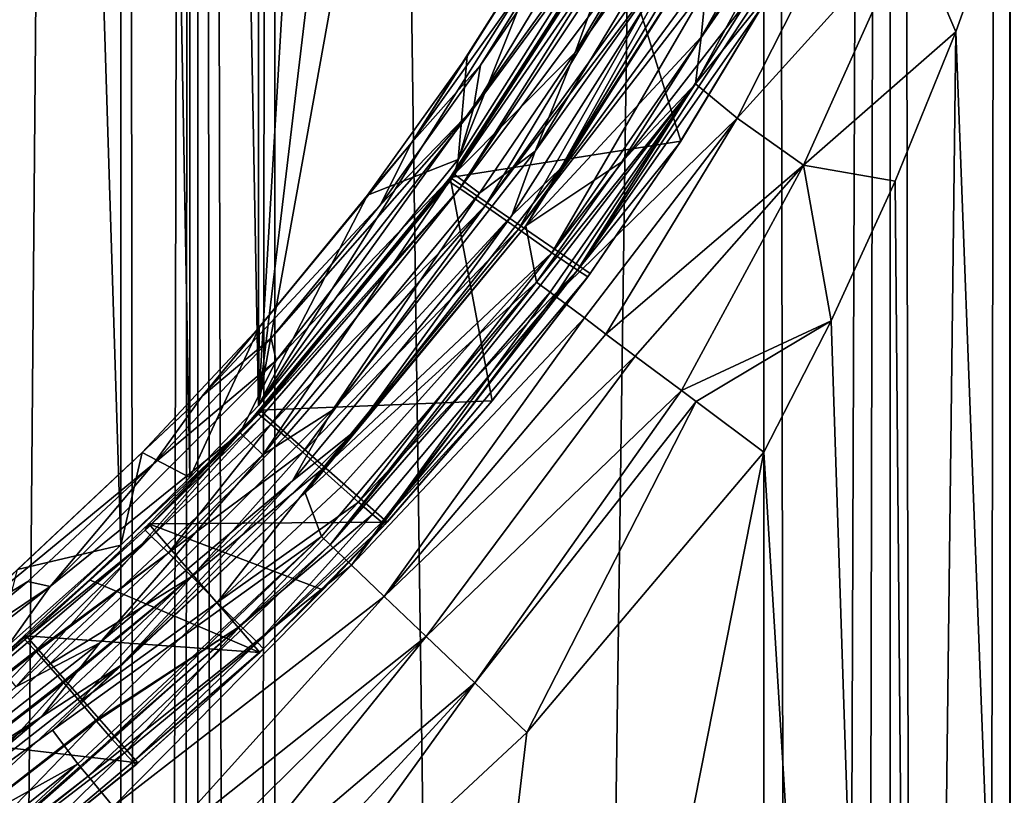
# Model space of a CAD drawing. Extents: x -100 to 100, y -1250 to 5.
# Tile 19 of 60: x 30 to 48, y -189 to -175. Entities that reach past the tile are written whole.
import ezdxf

# ---------------------------------------------------------------- set-up
doc = ezdxf.new("R2010")
doc.units = 0
doc.header["$LTSCALE"] = 65.185185
for name, color, linetype in [('10', 7, 'CONTINUOUS'), ('100', 7, 'CONTINUOUS'), ('101', 7, 'CONTINUOUS'), ('11', 7, 'CONTINUOUS'), ('12', 7, 'CONTINUOUS'), ('13', 7, 'CONTINUOUS'), ('134', 7, 'CONTINUOUS'), ('135', 7, 'CONTINUOUS'), ('148', 7, 'CONTINUOUS'), ('149', 7, 'CONTINUOUS'), ('150', 7, 'CONTINUOUS'), ('19', 7, 'CONTINUOUS'), ('20', 7, 'CONTINUOUS'), ('21', 7, 'CONTINUOUS'), ('22', 7, 'CONTINUOUS'), ('31', 7, 'CONTINUOUS'), ('32', 7, 'CONTINUOUS'), ('33', 7, 'CONTINUOUS'), ('36', 7, 'CONTINUOUS'), ('37', 7, 'CONTINUOUS'), ('41', 7, 'CONTINUOUS'), ('42', 7, 'CONTINUOUS'), ('55', 7, 'CONTINUOUS'), ('58', 7, 'CONTINUOUS'), ('60', 7, 'CONTINUOUS'), ('61', 7, 'CONTINUOUS'), ('62', 7, 'CONTINUOUS'), ('63', 7, 'CONTINUOUS'), ('69', 7, 'CONTINUOUS'), ('76', 7, 'CONTINUOUS'), ('77', 7, 'CONTINUOUS'), ('96', 7, 'CONTINUOUS'), ('97', 7, 'CONTINUOUS'), ('98', 7, 'CONTINUOUS'), ('99', 7, 'CONTINUOUS')]:
    doc.layers.add(name, color=color, linetype=linetype)

msp = doc.modelspace()

# ---------------------------------------------------------------- linework, layer by layer
at = {"layer": '10', "color": 7, "linetype": 'CONTINUOUS'}
for points in [[(32.174, 0, 53.352), (21.473, 0, 52.379), (32.174, -625, 53.352), (32.174, 0, 53.352)], [(32.174, -625, 53.352), (21.473, 0, 52.379), (32.174, -1250, 53.352), (32.174, -625, 53.352)], [(32.174, -1250, 53.352), (21.473, 0, 52.379), (21.473, -1250, 52.379), (32.174, -1250, 53.352)]]:
    msp.add_3dface(points, dxfattribs=at)
at = {"layer": '100', "color": 7, "linetype": 'CONTINUOUS'}
for points in [[(43.463, -174.718, 55), (42.037, -177.072, 56), (42, -177.13, 55), (43.463, -174.718, 55)], [(43.5, -174.653, 56), (42.037, -177.072, 56), (43.481, -174.685, 55.499), (43.5, -174.653, 56)], [(43.481, -174.685, 55.499), (42.037, -177.072, 56), (43.463, -174.718, 55), (43.481, -174.685, 55.499)], [(42, -177.13, 55), (40.441, -179.403, 56), (40.4, -179.459, 55), (42, -177.13, 55)], [(42.037, -177.072, 56), (40.441, -179.403, 56), (42, -177.13, 55), (42.037, -177.072, 56)], [(40.4, -179.459, 55), (38.716, -181.64, 56), (38.676, -181.689, 55), (40.4, -179.459, 55)], [(40.441, -179.403, 56), (38.716, -181.64, 56), (40.4, -179.459, 55), (40.441, -179.403, 56)], [(36.866, -183.777, 56), (36.826, -183.821, 55), (38.676, -181.689, 55), (36.866, -183.777, 56)], [(38.716, -181.64, 56), (36.866, -183.777, 56), (38.676, -181.689, 55), (38.716, -181.64, 56)], [(34.691, -186.007, 54.993), (36.826, -183.821, 55), (35.735, -184.971, 55.999), (34.691, -186.007, 54.993)], [(35.735, -184.971, 55.999), (36.826, -183.821, 55), (36.866, -183.777, 56), (35.735, -184.971, 55.999)], [(34.624, -186.072, 55.992), (34.691, -186.007, 54.993), (35.735, -184.971, 55.999), (34.624, -186.072, 55.992)], [(32.476, -188.017, 55.91), (34.585, -186.11, 54.992), (34.624, -186.072, 55.992), (32.476, -188.017, 55.91)], [(34.585, -186.11, 54.992), (34.691, -186.007, 54.993), (34.624, -186.072, 55.992), (34.585, -186.11, 54.992)], [(32.438, -188.05, 54.906), (34.585, -186.11, 54.992), (32.457, -188.034, 55.407), (32.438, -188.05, 54.906)], [(34.585, -186.11, 54.992), (32.476, -188.017, 55.91), (32.457, -188.034, 55.407), (34.585, -186.11, 54.992)]]:
    msp.add_3dface(points, dxfattribs=at)
at = {"layer": '101', "color": 7, "linetype": 'CONTINUOUS'}
for points in [[(30.158, -189.883, 55.718), (30.122, -189.911, 54.712), (32.438, -188.05, 54.906), (30.158, -189.883, 55.718)], [(32.476, -188.017, 55.91), (30.158, -189.883, 55.718), (32.457, -188.034, 55.407), (32.476, -188.017, 55.91)], [(30.158, -189.883, 55.718), (32.438, -188.05, 54.906), (32.457, -188.034, 55.407), (30.158, -189.883, 55.718)]]:
    msp.add_3dface(points, dxfattribs=at)
at = {"layer": '11', "color": 7, "linetype": 'CONTINUOUS'}
for points in [[(33.53, 0, 53.463), (32.174, 0, 53.352), (33.53, -1250, 53.463), (33.53, 0, 53.463)], [(32.174, 0, 53.352), (32.174, -625, 53.352), (33.53, -1250, 53.463), (32.174, 0, 53.352)], [(34.889, 0, 53.5), (33.53, 0, 53.463), (34.889, -625, 53.5), (34.889, 0, 53.5)], [(34.889, -625, 53.5), (33.53, 0, 53.463), (34.889, -1250, 53.5), (34.889, -625, 53.5)], [(34.889, -1250, 53.5), (33.53, 0, 53.463), (33.53, -1250, 53.463), (34.889, -1250, 53.5)]]:
    msp.add_3dface(points, dxfattribs=at)
at = {"layer": '12', "color": 7, "linetype": 'CONTINUOUS'}
for points in [[(43.5, 0, 53.5), (34.889, 0, 53.5), (34.889, -625, 53.5), (43.5, 0, 53.5)], [(43.5, 0, 53.5), (34.889, -625, 53.5), (43.5, -625, 53.5), (43.5, 0, 53.5)]]:
    msp.add_3dface(points, dxfattribs=at)
at = {"layer": '13', "color": 7, "linetype": 'CONTINUOUS'}
for points in [[(45.725, 0, 53.249), (43.5, 0, 53.5), (45.725, -1250, 53.249), (45.725, 0, 53.249)], [(43.5, 0, 53.5), (43.5, -625, 53.5), (45.725, -1250, 53.249), (43.5, 0, 53.5)], [(47.834, 0, 52.512), (45.725, 0, 53.249), (45.725, -1250, 53.249), (47.834, 0, 52.512)], [(47.839, -1250, 52.509), (47.834, 0, 52.512), (45.725, -1250, 53.249), (47.839, -1250, 52.509)]]:
    msp.add_3dface(points, dxfattribs=at)
at = {"layer": '134', "color": 7, "linetype": 'CONTINUOUS'}
for points in [[(40.842, -173.354, 55), (40.98, -173.421, 54.385), (37.964, -177.788, 55), (40.842, -173.354, 55)], [(40.98, -173.421, 54.385), (38.145, -177.904, 54.275), (37.964, -177.788, 55), (40.98, -173.421, 54.385)], [(40.98, -173.421, 54.385), (41.092, -173.477, 54.181), (38.145, -177.904, 54.275), (40.98, -173.421, 54.385)], [(41.092, -173.477, 54.181), (41.359, -173.614, 53.868), (38.145, -177.904, 54.275), (41.092, -173.477, 54.181)], [(41.359, -173.614, 53.868), (38.596, -178.211, 53.744), (38.145, -177.904, 54.275), (41.359, -173.614, 53.868)], [(41.359, -173.614, 53.868), (41.759, -173.825, 53.623), (38.596, -178.211, 53.744), (41.359, -173.614, 53.868)], [(41.759, -173.825, 53.623), (41.872, -173.886, 53.587), (38.596, -178.211, 53.744), (41.759, -173.825, 53.623)], [(41.872, -173.886, 53.587), (39.182, -178.623, 53.55), (38.596, -178.211, 53.744), (41.872, -173.886, 53.587)], [(41.872, -173.886, 53.587), (42.431, -174.185, 53.586), (39.182, -178.623, 53.55), (41.872, -173.886, 53.587)], [(42.431, -174.185, 53.586), (42.557, -174.253, 53.627), (39.182, -178.623, 53.55), (42.431, -174.185, 53.586)], [(42.557, -174.253, 53.627), (39.769, -179.036, 53.744), (39.182, -178.623, 53.55), (42.557, -174.253, 53.627)], [(42.557, -174.253, 53.627), (42.943, -174.457, 53.866), (39.769, -179.036, 53.744), (42.557, -174.253, 53.627)], [(42.943, -174.457, 53.866), (43.213, -174.595, 54.181), (39.769, -179.036, 53.744), (42.943, -174.457, 53.866)], [(43.213, -174.595, 54.181), (40.22, -179.343, 54.275), (39.769, -179.036, 53.744), (43.213, -174.595, 54.181)], [(43.213, -174.595, 54.181), (43.322, -174.65, 54.38), (40.22, -179.343, 54.275), (43.213, -174.595, 54.181)], [(43.322, -174.65, 54.38), (43.463, -174.718, 55), (40.22, -179.343, 54.275), (43.322, -174.65, 54.38)], [(43.463, -174.718, 55), (42, -177.13, 55), (40.22, -179.343, 54.275), (43.463, -174.718, 55)], [(42, -177.13, 55), (40.4, -179.459, 55), (40.22, -179.343, 54.275), (42, -177.13, 55)], [(34.655, -181.921, 54.584), (34.601, -181.878, 55), (38.145, -177.904, 54.275), (34.655, -181.921, 54.584)], [(38.145, -177.904, 54.275), (34.601, -181.878, 55), (34.624, -181.853, 55), (38.145, -177.904, 54.275)], [(37.964, -177.788, 55), (38.145, -177.904, 54.275), (34.624, -181.853, 55), (37.964, -177.788, 55)], [(34.817, -182.055, 54.176), (34.655, -181.921, 54.584), (38.145, -177.904, 54.275), (34.817, -182.055, 54.176)], [(38.596, -178.211, 53.744), (34.817, -182.055, 54.176), (38.145, -177.904, 54.275), (38.596, -178.211, 53.744)], [(35.069, -182.273, 53.84), (34.817, -182.055, 54.176), (38.596, -178.211, 53.744), (35.069, -182.273, 53.84)], [(35.38, -182.549, 53.623), (35.069, -182.273, 53.84), (38.596, -178.211, 53.744), (35.38, -182.549, 53.623)], [(39.182, -178.623, 53.55), (35.38, -182.549, 53.623), (38.596, -178.211, 53.744), (39.182, -178.623, 53.55)], [(35.717, -182.853, 53.55), (35.38, -182.549, 53.623), (39.182, -178.623, 53.55), (35.717, -182.853, 53.55)], [(39.769, -179.036, 53.744), (35.717, -182.853, 53.55), (39.182, -178.623, 53.55), (39.769, -179.036, 53.744)], [(36.054, -183.156, 53.626), (35.717, -182.853, 53.55), (39.769, -179.036, 53.744), (36.054, -183.156, 53.626)], [(36.361, -183.429, 53.842), (36.054, -183.156, 53.626), (39.769, -179.036, 53.744), (36.361, -183.429, 53.842)], [(40.22, -179.343, 54.275), (36.361, -183.429, 53.842), (39.769, -179.036, 53.744), (40.22, -179.343, 54.275)], [(36.61, -183.644, 54.176), (36.361, -183.429, 53.842), (40.22, -179.343, 54.275), (36.61, -183.644, 54.176)], [(36.771, -183.778, 54.581), (36.61, -183.644, 54.176), (40.22, -179.343, 54.275), (36.771, -183.778, 54.581)], [(40.4, -179.459, 55), (36.771, -183.778, 54.581), (40.22, -179.343, 54.275), (40.4, -179.459, 55)], [(36.771, -183.778, 54.581), (40.4, -179.459, 55), (38.676, -181.689, 55), (36.771, -183.778, 54.581)], [(36.826, -183.821, 55), (36.771, -183.778, 54.581), (38.676, -181.689, 55), (36.826, -183.821, 55)]]:
    msp.add_3dface(points, dxfattribs=at)
at = {"layer": '135', "color": 7, "linetype": 'CONTINUOUS'}
for points in [[(40.842, -173.354, 55), (37.964, -177.788, 55), (37.979, -177.709, 56), (40.842, -173.354, 55)], [(40.854, -173.262, 56), (40.848, -173.308, 55.5), (37.979, -177.709, 56), (40.854, -173.262, 56)], [(40.848, -173.308, 55.5), (40.842, -173.354, 55), (37.979, -177.709, 56), (40.848, -173.308, 55.5)], [(37.979, -177.709, 56), (37.964, -177.788, 55), (34.622, -181.805, 56), (37.979, -177.709, 56)], [(37.964, -177.788, 55), (34.624, -181.853, 55), (34.622, -181.805, 56), (37.964, -177.788, 55)], [(34.624, -181.853, 55), (34.601, -181.878, 55), (34.611, -181.842, 55.5), (34.624, -181.853, 55)], [(34.622, -181.805, 56), (34.624, -181.853, 55), (34.611, -181.842, 55.5), (34.622, -181.805, 56)]]:
    msp.add_3dface(points, dxfattribs=at)
at = {"layer": '148', "color": 7, "linetype": 'CONTINUOUS'}
for points in [[(42.037, -177.072, 56), (40.854, -173.262, 56), (37.979, -177.709, 56), (42.037, -177.072, 56)], [(42.037, -177.072, 56), (43.5, -174.653, 56), (40.854, -173.262, 56), (42.037, -177.072, 56)], [(40.441, -179.403, 56), (42.037, -177.072, 56), (37.979, -177.709, 56), (40.441, -179.403, 56)], [(38.716, -181.64, 56), (37.979, -177.709, 56), (34.622, -181.805, 56), (38.716, -181.64, 56)], [(38.716, -181.64, 56), (40.441, -179.403, 56), (37.979, -177.709, 56), (38.716, -181.64, 56)], [(36.866, -183.777, 56), (38.716, -181.64, 56), (34.622, -181.805, 56), (36.866, -183.777, 56)]]:
    msp.add_3dface(points, dxfattribs=at)
at = {"layer": '149', "color": 7, "linetype": 'CONTINUOUS'}
for points in [[(36.866, -183.777, 56), (34.622, -181.805, 56), (32.67, -183.81, 55.93), (36.866, -183.777, 56)], [(31.624, -184.794, 55.843), (34.624, -186.072, 55.992), (32.67, -183.81, 55.93), (31.624, -184.794, 55.843)], [(35.735, -184.971, 55.999), (36.866, -183.777, 56), (32.67, -183.81, 55.93), (35.735, -184.971, 55.999)], [(34.624, -186.072, 55.992), (35.735, -184.971, 55.999), (32.67, -183.81, 55.93), (34.624, -186.072, 55.992)], [(30.508, -185.781, 55.744), (34.624, -186.072, 55.992), (31.624, -184.794, 55.843), (30.508, -185.781, 55.744)], [(30.508, -185.781, 55.744), (32.476, -188.017, 55.91), (34.624, -186.072, 55.992), (30.508, -185.781, 55.744)]]:
    msp.add_3dface(points, dxfattribs=at)
at = {"layer": '150', "color": 7, "linetype": 'CONTINUOUS'}
for points in [[(32.656, -183.871, 54.93), (34.622, -181.805, 56), (34.611, -181.842, 55.5), (32.656, -183.871, 54.93)], [(34.622, -181.805, 56), (32.656, -183.871, 54.93), (32.67, -183.81, 55.93), (34.622, -181.805, 56)], [(34.601, -181.878, 55), (32.656, -183.871, 54.93), (34.611, -181.842, 55.5), (34.601, -181.878, 55)], [(32.604, -183.922, 54.926), (31.624, -184.794, 55.843), (32.67, -183.81, 55.93), (32.604, -183.922, 54.926)], [(32.656, -183.871, 54.93), (32.604, -183.922, 54.926), (32.67, -183.81, 55.93), (32.656, -183.871, 54.93)], [(32.604, -183.922, 54.926), (30.486, -185.846, 54.742), (31.624, -184.794, 55.843), (32.604, -183.922, 54.926)], [(30.486, -185.846, 54.742), (30.508, -185.781, 55.744), (31.624, -184.794, 55.843), (30.486, -185.846, 54.742)]]:
    msp.add_3dface(points, dxfattribs=at)
at = {"layer": '19', "color": 7, "linetype": 'CONTINUOUS'}
for points in [[(43.5, 0, -53.5), (45.725, 0, -53.249), (43.5, -625, -53.5), (43.5, 0, -53.5)], [(43.5, -625, -53.5), (45.725, 0, -53.249), (43.5, -1250, -53.5), (43.5, -625, -53.5)], [(43.5, -1250, -53.5), (45.725, 0, -53.249), (45.725, -1250, -53.249), (43.5, -1250, -53.5)], [(45.725, 0, -53.249), (47.839, 0, -52.509), (47.834, -1250, -52.512), (45.725, 0, -53.249)], [(45.725, -1250, -53.249), (45.725, 0, -53.249), (47.834, -1250, -52.512), (45.725, -1250, -53.249)]]:
    msp.add_3dface(points, dxfattribs=at)
at = {"layer": '20', "color": 7, "linetype": 'CONTINUOUS'}
for points in [[(34.889, 0, -53.5), (43.5, 0, -53.5), (43.5, -625, -53.5), (34.889, 0, -53.5)], [(34.889, 0, -53.5), (43.5, -625, -53.5), (34.889, -625, -53.5), (34.889, 0, -53.5)]]:
    msp.add_3dface(points, dxfattribs=at)
at = {"layer": '21', "color": 7, "linetype": 'CONTINUOUS'}
for points in [[(32.174, 0, -53.352), (33.53, 0, -53.463), (32.174, -625, -53.352), (32.174, 0, -53.352)], [(32.174, -625, -53.352), (33.53, 0, -53.463), (32.174, -1250, -53.352), (32.174, -625, -53.352)], [(32.174, -1250, -53.352), (33.53, 0, -53.463), (33.53, -1250, -53.463), (32.174, -1250, -53.352)], [(33.53, 0, -53.463), (34.889, 0, -53.5), (33.53, -1250, -53.463), (33.53, 0, -53.463)], [(34.889, 0, -53.5), (34.889, -625, -53.5), (33.53, -1250, -53.463), (34.889, 0, -53.5)]]:
    msp.add_3dface(points, dxfattribs=at)
at = {"layer": '22', "color": 7, "linetype": 'CONTINUOUS'}
for points in [[(21.473, 0, -52.379), (32.174, 0, -53.352), (21.473, -1250, -52.379), (21.473, 0, -52.379)], [(32.174, 0, -53.352), (32.174, -625, -53.352), (21.473, -1250, -52.379), (32.174, 0, -53.352)]]:
    msp.add_3dface(points, dxfattribs=at)
at = {"layer": '31', "color": 7, "linetype": 'CONTINUOUS'}
for points in [[(47.863, -172.387, 57.246), (46.882, -175.149, 57.552), (48.866, -227.5, 56.841), (47.863, -172.387, 57.246)], [(46.882, -175.149, 57.552), (45.814, -177.773, 57.792), (46.247, -227.5, 57.706), (46.882, -175.149, 57.552)], [(46.882, -175.149, 57.552), (46.247, -227.5, 57.706), (48.866, -227.5, 56.841), (46.882, -175.149, 57.552)], [(45.814, -177.773, 57.792), (44.686, -180.237, 57.946), (46.247, -227.5, 57.706), (45.814, -177.773, 57.792)], [(44.686, -180.237, 57.946), (43.5, -182.547, 58), (46.247, -227.5, 57.706), (44.686, -180.237, 57.946)], [(43.5, -182.547, 58), (43.5, -227.5, 58), (46.247, -227.5, 57.706), (43.5, -182.547, 58)]]:
    msp.add_3dface(points, dxfattribs=at)
at = {"layer": '32', "color": 7, "linetype": 'CONTINUOUS'}
for points in [[(38.119, -177.396, 58), (39.868, -173.018, 83.965), (41.1, -172.68, 58), (38.119, -177.396, 58)], [(38.278, -175.576, 83.965), (39.868, -173.018, 83.965), (38.119, -177.396, 58), (38.278, -175.576, 83.965)], [(36.523, -178.025, 83.965), (38.278, -175.576, 83.965), (38.119, -177.396, 58), (36.523, -178.025, 83.965)], [(34.601, -181.724, 58), (36.523, -178.025, 83.965), (38.119, -177.396, 58), (34.601, -181.724, 58)], [(34.612, -180.354, 83.965), (36.523, -178.025, 83.965), (34.601, -181.724, 58), (34.612, -180.354, 83.965)], [(32.552, -182.552, 83.965), (34.612, -180.354, 83.965), (33.394, -182.993, 57.974), (32.552, -182.552, 83.965)], [(33.394, -182.993, 57.974), (34.612, -180.354, 83.965), (34.601, -181.724, 58), (33.394, -182.993, 57.974)], [(30.354, -184.612, 83.965), (32.552, -182.552, 83.965), (32.178, -184.184, 57.895), (30.354, -184.612, 83.965)], [(32.178, -184.184, 57.895), (32.552, -182.552, 83.965), (33.394, -182.993, 57.974), (32.178, -184.184, 57.895)], [(29.956, -186.155, 57.709), (30.354, -184.612, 83.965), (32.178, -184.184, 57.895), (29.956, -186.155, 57.709)]]:
    msp.add_3dface(points, dxfattribs=at)
at = {"layer": '33', "color": 7, "linetype": 'CONTINUOUS'}
for points in [[(40.399, -172.21, 84.358), (38.278, -175.576, 83.965), (37.297, -177.098, 84.358), (40.399, -172.21, 84.358)], [(40.399, -172.21, 84.358), (37.297, -177.098, 84.358), (40.111, -173.158, 84.695), (40.399, -172.21, 84.358)], [(39.868, -173.018, 83.965), (38.278, -175.576, 83.965), (40.399, -172.21, 84.358), (39.868, -173.018, 83.965)], [(40.111, -173.158, 84.695), (37.297, -177.098, 84.358), (38.511, -175.732, 84.695), (40.111, -173.158, 84.695)], [(38.278, -175.576, 83.965), (36.523, -178.025, 83.965), (37.297, -177.098, 84.358), (38.278, -175.576, 83.965)], [(38.511, -175.732, 84.695), (37.297, -177.098, 84.358), (36.745, -178.196, 84.695), (38.511, -175.732, 84.695)], [(37.297, -177.098, 84.358), (34.612, -180.354, 83.965), (33.607, -181.559, 84.358), (37.297, -177.098, 84.358)], [(37.297, -177.098, 84.358), (33.607, -181.559, 84.358), (36.745, -178.196, 84.695), (37.297, -177.098, 84.358)], [(36.523, -178.025, 83.965), (34.612, -180.354, 83.965), (37.297, -177.098, 84.358), (36.523, -178.025, 83.965)], [(36.745, -178.196, 84.695), (33.607, -181.559, 84.358), (34.822, -180.538, 84.695), (36.745, -178.196, 84.695)], [(34.612, -180.354, 83.965), (32.552, -182.552, 83.965), (33.607, -181.559, 84.358), (34.612, -180.354, 83.965)], [(34.822, -180.538, 84.695), (33.607, -181.559, 84.358), (32.75, -182.75, 84.695), (34.822, -180.538, 84.695)], [(33.607, -181.559, 84.358), (30.354, -184.612, 83.965), (29.386, -185.522, 84.358), (33.607, -181.559, 84.358)], [(33.607, -181.559, 84.358), (29.386, -185.522, 84.358), (32.75, -182.75, 84.695), (33.607, -181.559, 84.358)], [(32.552, -182.552, 83.965), (30.354, -184.612, 83.965), (33.607, -181.559, 84.358), (32.552, -182.552, 83.965)], [(32.75, -182.75, 84.695), (29.386, -185.522, 84.358), (30.538, -184.822, 84.695), (32.75, -182.75, 84.695)], [(30.538, -184.822, 84.695), (29.386, -185.522, 84.358), (28.196, -186.745, 84.695), (30.538, -184.822, 84.695)]]:
    msp.add_3dface(points, dxfattribs=at)
at = {"layer": '36', "color": 7, "linetype": 'CONTINUOUS'}
for points in [[(38.047, -177.655, 85), (40.178, -175.508, 85), (41.214, -172.665, 85), (38.047, -177.655, 85)], [(40.178, -175.508, 85), (41.702, -172.932, 85), (41.214, -172.665, 85), (40.178, -175.508, 85)], [(38.494, -177.985, 85), (40.178, -175.508, 85), (38.047, -177.655, 85), (38.494, -177.985, 85)], [(34.277, -182.209, 85), (34.679, -182.593, 85), (38.047, -177.655, 85), (34.277, -182.209, 85)], [(34.679, -182.593, 85), (38.494, -177.985, 85), (38.047, -177.655, 85), (34.679, -182.593, 85)], [(29.976, -186.246, 85), (30.328, -186.676, 85), (34.277, -182.209, 85), (29.976, -186.246, 85)], [(30.328, -186.676, 85), (34.679, -182.593, 85), (34.277, -182.209, 85), (30.328, -186.676, 85)]]:
    msp.add_3dface(points, dxfattribs=at)
at = {"layer": '37', "color": 7, "linetype": 'CONTINUOUS'}
for points in [[(42.472, -172.291, 84.927), (40.178, -175.508, 85), (39.475, -177.248, 84.927), (42.472, -172.291, 84.927)], [(42.472, -172.291, 84.927), (39.475, -177.248, 84.927), (42.313, -173.262, 84.719), (42.472, -172.291, 84.927)], [(41.702, -172.932, 85), (40.178, -175.508, 85), (42.472, -172.291, 84.927), (41.702, -172.932, 85)], [(42.313, -173.262, 84.719), (39.475, -177.248, 84.927), (39.064, -178.382, 84.719), (42.313, -173.262, 84.719)], [(40.178, -175.508, 85), (38.494, -177.985, 85), (39.475, -177.248, 84.927), (40.178, -175.508, 85)], [(39.475, -177.248, 84.927), (38.494, -177.985, 85), (35.903, -181.807, 84.927), (39.475, -177.248, 84.927)], [(39.475, -177.248, 84.927), (35.903, -181.807, 84.927), (39.064, -178.382, 84.719), (39.475, -177.248, 84.927)], [(38.494, -177.985, 85), (34.679, -182.593, 85), (35.903, -181.807, 84.927), (38.494, -177.985, 85)], [(39.064, -178.382, 84.719), (35.903, -181.807, 84.927), (35.199, -183.054, 84.719), (39.064, -178.382, 84.719)], [(35.903, -181.807, 84.927), (34.679, -182.593, 85), (31.807, -185.903, 84.927), (35.903, -181.807, 84.927)], [(35.903, -181.807, 84.927), (31.807, -185.903, 84.927), (35.199, -183.054, 84.719), (35.903, -181.807, 84.927)], [(34.679, -182.593, 85), (30.328, -186.676, 85), (31.807, -185.903, 84.927), (34.679, -182.593, 85)], [(35.199, -183.054, 84.719), (31.807, -185.903, 84.927), (30.779, -187.205, 84.719), (35.199, -183.054, 84.719)], [(31.807, -185.903, 84.927), (30.328, -186.676, 85), (27.248, -189.475, 84.927), (31.807, -185.903, 84.927)], [(31.807, -185.903, 84.927), (27.248, -189.475, 84.927), (30.779, -187.205, 84.719), (31.807, -185.903, 84.927)], [(30.779, -187.205, 84.719), (27.248, -189.475, 84.927), (25.873, -190.769, 84.719), (30.779, -187.205, 84.719)]]:
    msp.add_3dface(points, dxfattribs=at)
at = {"layer": '41', "color": 7, "linetype": 'CONTINUOUS'}
for points in [[(42.295, -176.063, 60.957), (44.459, -172.099, 60.54), (42.395, -175.243, 62.543), (42.295, -176.063, 60.957)], [(44.459, -172.099, 60.54), (42.295, -176.063, 60.957), (45.079, -172.622, 59.134), (44.459, -172.099, 60.54)], [(42.395, -175.243, 62.543), (44.459, -172.099, 60.54), (43.679, -172.974, 62.226), (42.395, -175.243, 62.543)], [(47.863, -172.387, 57.246), (46.088, -173.289, 58.052), (46.882, -175.149, 57.552), (47.863, -172.387, 57.246)], [(45.079, -172.622, 59.134), (42.295, -176.063, 60.957), (43.034, -176.668, 59.433), (45.079, -172.622, 59.134)], [(45.079, -172.622, 59.134), (43.034, -176.668, 59.433), (46.088, -173.289, 58.052), (45.079, -172.622, 59.134)], [(46.088, -173.289, 58.052), (43.034, -176.668, 59.433), (44.201, -177.495, 58.341), (46.088, -173.289, 58.052)], [(46.088, -173.289, 58.052), (44.201, -177.495, 58.341), (46.882, -175.149, 57.552), (46.088, -173.289, 58.052)], [(46.882, -175.149, 57.552), (44.201, -177.495, 58.341), (45.814, -177.773, 57.792), (46.882, -175.149, 57.552)], [(41.001, -177.437, 62.741), (42.295, -176.063, 60.957), (42.395, -175.243, 62.543), (41.001, -177.437, 62.741)], [(39.568, -179.606, 62.058), (42.295, -176.063, 60.957), (39.499, -179.554, 62.826), (39.568, -179.606, 62.058)], [(39.499, -179.554, 62.826), (42.295, -176.063, 60.957), (41.001, -177.437, 62.741), (39.499, -179.554, 62.826)], [(39.737, -179.731, 61.295), (42.295, -176.063, 60.957), (39.568, -179.606, 62.058), (39.737, -179.731, 61.295)], [(39.821, -179.794, 61.03), (42.295, -176.063, 60.957), (39.737, -179.731, 61.295), (39.821, -179.794, 61.03)], [(42.295, -176.063, 60.957), (39.821, -179.794, 61.03), (43.034, -176.668, 59.433), (42.295, -176.063, 60.957)], [(43.034, -176.668, 59.433), (39.821, -179.794, 61.03), (40.341, -180.184, 59.928), (43.034, -176.668, 59.433)], [(40.721, -180.468, 59.401), (43.034, -176.668, 59.433), (40.341, -180.184, 59.928), (40.721, -180.468, 59.401)], [(43.034, -176.668, 59.433), (40.721, -180.468, 59.401), (44.201, -177.495, 58.341), (43.034, -176.668, 59.433)], [(44.201, -177.495, 58.341), (40.721, -180.468, 59.401), (41.238, -180.855, 58.874), (44.201, -177.495, 58.341)], [(42.05, -181.462, 58.34), (44.201, -177.495, 58.341), (41.238, -180.855, 58.874), (42.05, -181.462, 58.34)], [(44.201, -177.495, 58.341), (42.05, -181.462, 58.34), (44.686, -180.237, 57.946), (44.201, -177.495, 58.341)], [(45.814, -177.773, 57.792), (44.201, -177.495, 58.341), (44.686, -180.237, 57.946), (45.814, -177.773, 57.792)], [(44.686, -180.237, 57.946), (42.05, -181.462, 58.34), (42.31, -181.657, 58.226), (44.686, -180.237, 57.946)], [(43.5, -182.547, 58), (44.686, -180.237, 57.946), (42.31, -181.657, 58.226), (43.5, -182.547, 58)]]:
    msp.add_3dface(points, dxfattribs=at)
at = {"layer": '42', "color": 7, "linetype": 'CONTINUOUS'}
for points in [[(42.395, -175.243, 62.543), (43.679, -172.974, 62.226), (42.58, -173.409, 84.035), (42.395, -175.243, 62.543)], [(39.311, -178.561, 84.035), (42.395, -175.243, 62.543), (42.58, -173.409, 84.035), (39.311, -178.561, 84.035)], [(41.001, -177.437, 62.741), (42.395, -175.243, 62.543), (39.311, -178.561, 84.035), (41.001, -177.437, 62.741)], [(39.499, -179.554, 62.826), (41.001, -177.437, 62.741), (39.311, -178.561, 84.035), (39.499, -179.554, 62.826)], [(35.421, -183.263, 84.035), (39.499, -179.554, 62.826), (39.311, -178.561, 84.035), (35.421, -183.263, 84.035)], [(39.499, -179.554, 62.826), (35.421, -183.263, 84.035), (35.711, -184.034, 62.826), (39.499, -179.554, 62.826)], [(35.421, -183.263, 84.035), (30.973, -187.44, 84.035), (35.711, -184.034, 62.826), (35.421, -183.263, 84.035)], [(35.711, -184.034, 62.826), (30.973, -187.44, 84.035), (31.419, -188.032, 62.826), (35.711, -184.034, 62.826)], [(30.973, -187.44, 84.035), (26.036, -191.027, 84.035), (31.419, -188.032, 62.826), (30.973, -187.44, 84.035)], [(31.419, -188.032, 62.826), (26.036, -191.027, 84.035), (30.138, -189.056, 62.795), (31.419, -188.032, 62.826)]]:
    msp.add_3dface(points, dxfattribs=at)
at = {"layer": '55', "color": 7, "linetype": 'CONTINUOUS'}
for points in [[(29.958, -113.846, 57.709), (29.956, -186.155, 57.709), (32.178, -184.184, 57.895), (29.958, -113.846, 57.709)], [(32.178, -115.816, 57.895), (29.958, -113.846, 57.709), (32.178, -184.184, 57.895), (32.178, -115.816, 57.895)]]:
    msp.add_3dface(points, dxfattribs=at)
at = {"layer": '58', "color": 7, "linetype": 'CONTINUOUS'}
for points in [[(33.392, -117.005, 57.974), (32.178, -115.816, 57.895), (33.394, -182.993, 57.974), (33.392, -117.005, 57.974)], [(32.178, -115.816, 57.895), (32.178, -184.184, 57.895), (33.394, -182.993, 57.974), (32.178, -115.816, 57.895)], [(34.601, -118.276, 58), (33.392, -117.005, 57.974), (34.601, -181.724, 58), (34.601, -118.276, 58)], [(33.392, -117.005, 57.974), (33.394, -182.993, 57.974), (34.601, -181.724, 58), (33.392, -117.005, 57.974)]]:
    msp.add_3dface(points, dxfattribs=at)
at = {"layer": '60', "color": 7, "linetype": 'CONTINUOUS'}
for points in [[(31.419, -188.032, 62.826), (30.138, -189.056, 62.795), (29.072, -190.202, 61.232), (31.419, -188.032, 62.826)], [(31.419, -188.032, 62.826), (29.072, -190.202, 61.232), (31.473, -188.098, 62.068), (31.419, -188.032, 62.826)], [(31.473, -188.098, 62.068), (29.072, -190.202, 61.232), (31.599, -188.251, 61.332), (31.473, -188.098, 62.068)], [(29.072, -190.202, 61.232), (29.106, -190.234, 61.106), (31.599, -188.251, 61.332), (29.072, -190.202, 61.232)], [(31.599, -188.251, 61.332), (29.106, -190.234, 61.106), (32.042, -188.787, 60.024), (31.599, -188.251, 61.332)]]:
    msp.add_3dface(points, dxfattribs=at)
at = {"layer": '61', "color": 7, "linetype": 'CONTINUOUS'}
for points in [[(39.499, -179.554, 62.826), (35.711, -184.034, 62.826), (35.861, -184.176, 61.566), (39.499, -179.554, 62.826)], [(39.568, -179.606, 62.058), (39.499, -179.554, 62.826), (35.861, -184.176, 61.566), (39.568, -179.606, 62.058)], [(39.737, -179.731, 61.295), (39.568, -179.606, 62.058), (35.861, -184.176, 61.566), (39.737, -179.731, 61.295)], [(36.237, -184.535, 60.4), (39.737, -179.731, 61.295), (35.861, -184.176, 61.566), (36.237, -184.535, 60.4)], [(39.821, -179.794, 61.03), (39.737, -179.731, 61.295), (36.237, -184.535, 60.4), (39.821, -179.794, 61.03)], [(40.341, -180.184, 59.928), (39.821, -179.794, 61.03), (36.237, -184.535, 60.4), (40.341, -180.184, 59.928)], [(36.814, -185.085, 59.403), (40.341, -180.184, 59.928), (36.237, -184.535, 60.4), (36.814, -185.085, 59.403)], [(40.721, -180.468, 59.401), (40.341, -180.184, 59.928), (36.814, -185.085, 59.403), (40.721, -180.468, 59.401)], [(41.238, -180.855, 58.874), (40.721, -180.468, 59.401), (36.814, -185.085, 59.403), (41.238, -180.855, 58.874)], [(37.556, -185.791, 58.641), (41.238, -180.855, 58.874), (36.814, -185.085, 59.403), (37.556, -185.791, 58.641)], [(42.05, -181.462, 58.34), (41.238, -180.855, 58.874), (37.556, -185.791, 58.641), (42.05, -181.462, 58.34)], [(38.412, -186.608, 58.163), (42.05, -181.462, 58.34), (37.556, -185.791, 58.641), (38.412, -186.608, 58.163)], [(42.31, -181.657, 58.226), (42.05, -181.462, 58.34), (38.412, -186.608, 58.163), (42.31, -181.657, 58.226)], [(39.329, -187.481, 58), (42.31, -181.657, 58.226), (38.412, -186.608, 58.163), (39.329, -187.481, 58)], [(43.5, -182.547, 58), (42.31, -181.657, 58.226), (39.329, -187.481, 58), (43.5, -182.547, 58)], [(35.711, -184.034, 62.826), (31.419, -188.032, 62.826), (31.473, -188.098, 62.068), (35.711, -184.034, 62.826)], [(35.711, -184.034, 62.826), (31.473, -188.098, 62.068), (35.861, -184.176, 61.566), (35.711, -184.034, 62.826)], [(31.473, -188.098, 62.068), (31.599, -188.251, 61.332), (35.861, -184.176, 61.566), (31.473, -188.098, 62.068)], [(31.599, -188.251, 61.332), (36.237, -184.535, 60.4), (35.861, -184.176, 61.566), (31.599, -188.251, 61.332)], [(31.599, -188.251, 61.332), (32.042, -188.787, 60.024), (36.237, -184.535, 60.4), (31.599, -188.251, 61.332)], [(32.042, -188.787, 60.024), (36.814, -185.085, 59.403), (36.237, -184.535, 60.4), (32.042, -188.787, 60.024)], [(32.042, -188.787, 60.024), (32.728, -189.618, 58.956), (36.814, -185.085, 59.403), (32.042, -188.787, 60.024)], [(32.728, -189.618, 58.956), (37.556, -185.791, 58.641), (36.814, -185.085, 59.403), (32.728, -189.618, 58.956)], [(32.728, -189.618, 58.956), (33.15, -190.128, 58.55), (37.556, -185.791, 58.641), (32.728, -189.618, 58.956)], [(33.15, -190.128, 58.55), (33.61, -190.684, 58.249), (37.556, -185.791, 58.641), (33.15, -190.128, 58.55)], [(33.61, -190.684, 58.249), (38.412, -186.608, 58.163), (37.556, -185.791, 58.641), (33.61, -190.684, 58.249)], [(33.61, -190.684, 58.249), (34.103, -191.282, 58.062), (38.412, -186.608, 58.163), (33.61, -190.684, 58.249)], [(34.103, -191.282, 58.062), (34.601, -191.885, 58), (38.412, -186.608, 58.163), (34.103, -191.282, 58.062)], [(34.601, -191.885, 58), (39.329, -187.481, 58), (38.412, -186.608, 58.163), (34.601, -191.885, 58)]]:
    msp.add_3dface(points, dxfattribs=at)
at = {"layer": '62', "color": 7, "linetype": 'CONTINUOUS'}
for points in [[(43.5, -227.5, 58), (43.5, -182.547, 58), (34.601, -227.5, 58), (43.5, -227.5, 58)], [(34.601, -227.5, 58), (43.5, -182.547, 58), (39.329, -187.481, 58), (34.601, -227.5, 58)], [(34.601, -191.885, 58), (34.601, -227.5, 58), (39.329, -187.481, 58), (34.601, -191.885, 58)]]:
    msp.add_3dface(points, dxfattribs=at)
at = {"layer": '63', "color": 7, "linetype": 'CONTINUOUS'}
for points in [[(38.119, -122.604, 58), (34.601, -118.276, 58), (34.601, -181.724, 58), (38.119, -122.604, 58)], [(41.1, -127.32, 58), (38.119, -122.604, 58), (34.601, -181.724, 58), (41.1, -127.32, 58)], [(43.5, -132.354, 58), (41.1, -127.32, 58), (34.601, -181.724, 58), (43.5, -132.354, 58)], [(43.5, -167.646, 58), (43.5, -132.354, 58), (34.601, -181.724, 58), (43.5, -167.646, 58)], [(43.5, -167.646, 58), (34.601, -181.724, 58), (41.1, -172.68, 58), (43.5, -167.646, 58)], [(34.601, -181.724, 58), (38.119, -177.396, 58), (41.1, -172.68, 58), (34.601, -181.724, 58)]]:
    msp.add_3dface(points, dxfattribs=at)
at = {"layer": '69', "color": 7, "linetype": 'CONTINUOUS'}
for points in [[(-55.458, -227.5, 45), (-55.458, -72.5, 45), (55.458, -227.5, 45), (-55.458, -227.5, 45)], [(55.458, -227.5, 45), (-55.458, -72.5, 45), (55.458, -72.5, 45), (55.458, -227.5, 45)]]:
    msp.add_3dface(points, dxfattribs=at)
at = {"layer": '76', "color": 7, "linetype": 'CONTINUOUS'}
for points in [[(42.313, -173.262, 84.719), (39.919, -177.554, 84.407), (42.949, -172.541, 84.407), (42.313, -173.262, 84.719)], [(39.919, -177.554, 84.407), (42.58, -173.409, 84.035), (42.949, -172.541, 84.407), (39.919, -177.554, 84.407)], [(42.313, -173.262, 84.719), (39.064, -178.382, 84.719), (39.919, -177.554, 84.407), (42.313, -173.262, 84.719)], [(39.311, -178.561, 84.035), (42.58, -173.409, 84.035), (39.919, -177.554, 84.407), (39.311, -178.561, 84.035)], [(39.064, -178.382, 84.719), (36.307, -182.165, 84.407), (39.919, -177.554, 84.407), (39.064, -178.382, 84.719)], [(36.307, -182.165, 84.407), (39.311, -178.561, 84.035), (39.919, -177.554, 84.407), (36.307, -182.165, 84.407)], [(39.064, -178.382, 84.719), (35.199, -183.054, 84.719), (36.307, -182.165, 84.407), (39.064, -178.382, 84.719)], [(35.421, -183.263, 84.035), (39.311, -178.561, 84.035), (36.307, -182.165, 84.407), (35.421, -183.263, 84.035)], [(35.199, -183.054, 84.719), (32.165, -186.307, 84.407), (36.307, -182.165, 84.407), (35.199, -183.054, 84.719)], [(32.165, -186.307, 84.407), (35.421, -183.263, 84.035), (36.307, -182.165, 84.407), (32.165, -186.307, 84.407)], [(35.199, -183.054, 84.719), (30.779, -187.205, 84.719), (32.165, -186.307, 84.407), (35.199, -183.054, 84.719)], [(30.973, -187.44, 84.035), (35.421, -183.263, 84.035), (32.165, -186.307, 84.407), (30.973, -187.44, 84.035)], [(30.779, -187.205, 84.719), (27.554, -189.919, 84.407), (32.165, -186.307, 84.407), (30.779, -187.205, 84.719)], [(27.554, -189.919, 84.407), (30.973, -187.44, 84.035), (32.165, -186.307, 84.407), (27.554, -189.919, 84.407)], [(30.779, -187.205, 84.719), (25.873, -190.769, 84.719), (27.554, -189.919, 84.407), (30.779, -187.205, 84.719)], [(26.036, -191.027, 84.035), (30.973, -187.44, 84.035), (27.554, -189.919, 84.407), (26.036, -191.027, 84.035)]]:
    msp.add_3dface(points, dxfattribs=at)
at = {"layer": '77', "color": 7, "linetype": 'CONTINUOUS'}
for points in [[(38.511, -175.732, 84.695), (38.388, -176.497, 84.921), (41.302, -171.677, 84.921), (38.511, -175.732, 84.695)], [(38.388, -176.497, 84.921), (41.214, -172.665, 85), (41.302, -171.677, 84.921), (38.388, -176.497, 84.921)], [(40.111, -173.158, 84.695), (38.511, -175.732, 84.695), (41.302, -171.677, 84.921), (40.111, -173.158, 84.695)], [(38.047, -177.655, 85), (41.214, -172.665, 85), (38.388, -176.497, 84.921), (38.047, -177.655, 85)], [(38.511, -175.732, 84.695), (36.745, -178.196, 84.695), (38.388, -176.497, 84.921), (38.511, -175.732, 84.695)], [(36.745, -178.196, 84.695), (34.822, -180.538, 84.695), (38.388, -176.497, 84.921), (36.745, -178.196, 84.695)], [(34.822, -180.538, 84.695), (34.914, -180.931, 84.921), (38.388, -176.497, 84.921), (34.822, -180.538, 84.695)], [(34.914, -180.931, 84.921), (38.047, -177.655, 85), (38.388, -176.497, 84.921), (34.914, -180.931, 84.921)], [(34.277, -182.209, 85), (38.047, -177.655, 85), (34.914, -180.931, 84.921), (34.277, -182.209, 85)], [(34.822, -180.538, 84.695), (32.75, -182.75, 84.695), (34.914, -180.931, 84.921), (34.822, -180.538, 84.695)], [(32.75, -182.75, 84.695), (30.931, -184.914, 84.921), (34.914, -180.931, 84.921), (32.75, -182.75, 84.695)], [(30.931, -184.914, 84.921), (34.277, -182.209, 85), (34.914, -180.931, 84.921), (30.931, -184.914, 84.921)], [(29.976, -186.246, 85), (34.277, -182.209, 85), (30.931, -184.914, 84.921), (29.976, -186.246, 85)], [(32.75, -182.75, 84.695), (30.538, -184.822, 84.695), (30.931, -184.914, 84.921), (32.75, -182.75, 84.695)], [(30.538, -184.822, 84.695), (28.196, -186.745, 84.695), (30.931, -184.914, 84.921), (30.538, -184.822, 84.695)], [(28.196, -186.745, 84.695), (26.497, -188.388, 84.921), (30.931, -184.914, 84.921), (28.196, -186.745, 84.695)], [(26.497, -188.388, 84.921), (29.976, -186.246, 85), (30.931, -184.914, 84.921), (26.497, -188.388, 84.921)]]:
    msp.add_3dface(points, dxfattribs=at)
at = {"layer": '96', "color": 7, "linetype": 'CONTINUOUS'}
for points in [[(32.476, -188.017, 55.91), (30.508, -185.781, 55.744), (28.334, -187.534, 55.572), (32.476, -188.017, 55.91)], [(30.158, -189.883, 55.718), (32.476, -188.017, 55.91), (28.334, -187.534, 55.572), (30.158, -189.883, 55.718)]]:
    msp.add_3dface(points, dxfattribs=at)
at = {"layer": '97', "color": 7, "linetype": 'CONTINUOUS'}
for points in [[(28.334, -187.534, 55.572), (30.508, -185.781, 55.744), (28.32, -187.589, 54.571), (28.334, -187.534, 55.572)], [(28.32, -187.589, 54.571), (30.508, -185.781, 55.744), (30.486, -185.846, 54.742), (28.32, -187.589, 54.571)]]:
    msp.add_3dface(points, dxfattribs=at)
at = {"layer": '98', "color": 7, "linetype": 'CONTINUOUS'}
for points in [[(28.32, -187.589, 54.571), (30.486, -185.846, 54.742), (26.902, -188.977, 53.617), (28.32, -187.589, 54.571)], [(26.902, -188.977, 53.617), (30.486, -185.846, 54.742), (30.534, -185.895, 54.325), (26.902, -188.977, 53.617)], [(30.673, -186.044, 53.938), (26.902, -188.977, 53.617), (30.534, -185.895, 54.325), (30.673, -186.044, 53.938)], [(30.688, -186.06, 53.909), (26.902, -188.977, 53.617), (30.673, -186.044, 53.938), (30.688, -186.06, 53.909)], [(26.902, -188.977, 53.617), (30.688, -186.06, 53.909), (27.326, -189.572, 53.12), (26.902, -188.977, 53.617)], [(30.688, -186.06, 53.909), (30.897, -186.294, 53.615), (27.326, -189.572, 53.12), (30.688, -186.06, 53.909)], [(27.326, -189.572, 53.12), (30.897, -186.294, 53.615), (31.152, -186.587, 53.43), (27.326, -189.572, 53.12)], [(31.172, -186.61, 53.421), (27.326, -189.572, 53.12), (31.152, -186.587, 53.43), (31.172, -186.61, 53.421)], [(27.326, -189.572, 53.12), (31.172, -186.61, 53.421), (27.832, -190.303, 53.156), (27.326, -189.572, 53.12)], [(31.172, -186.61, 53.421), (31.451, -186.934, 53.373), (27.832, -190.303, 53.156), (31.172, -186.61, 53.421)], [(27.832, -190.303, 53.156), (31.451, -186.934, 53.373), (31.735, -187.266, 53.461), (27.832, -190.303, 53.156)], [(31.75, -187.283, 53.469), (27.832, -190.303, 53.156), (31.735, -187.266, 53.461), (31.75, -187.283, 53.469)], [(27.832, -190.303, 53.156), (31.75, -187.283, 53.469), (28.256, -190.899, 53.715), (27.832, -190.303, 53.156)], [(31.75, -187.283, 53.469), (32.014, -187.587, 53.696), (28.256, -190.899, 53.715), (31.75, -187.283, 53.469)], [(28.256, -190.899, 53.715), (32.014, -187.587, 53.696), (32.239, -187.838, 54.045), (28.256, -190.899, 53.715)], [(28.256, -190.899, 53.715), (32.239, -187.838, 54.045), (30.122, -189.911, 54.712), (28.256, -190.899, 53.715)], [(30.122, -189.911, 54.712), (32.239, -187.838, 54.045), (32.388, -187.999, 54.474), (30.122, -189.911, 54.712)], [(32.438, -188.05, 54.906), (30.122, -189.911, 54.712), (32.388, -187.999, 54.474), (32.438, -188.05, 54.906)]]:
    msp.add_3dface(points, dxfattribs=at)
at = {"layer": '99', "color": 7, "linetype": 'CONTINUOUS'}
for points in [[(32.718, -184.031, 54.3), (32.604, -183.922, 54.926), (34.655, -181.921, 54.584), (32.718, -184.031, 54.3)], [(34.655, -181.921, 54.584), (32.604, -183.922, 54.926), (32.656, -183.871, 54.93), (34.655, -181.921, 54.584)], [(34.601, -181.878, 55), (34.655, -181.921, 54.584), (32.656, -183.871, 54.93), (34.601, -181.878, 55)], [(34.817, -182.055, 54.176), (32.718, -184.031, 54.3), (34.655, -181.921, 54.584), (34.817, -182.055, 54.176)], [(33.017, -184.321, 53.805), (32.718, -184.031, 54.3), (34.817, -182.055, 54.176), (33.017, -184.321, 53.805)], [(35.069, -182.273, 53.84), (33.017, -184.321, 53.805), (34.817, -182.055, 54.176), (35.069, -182.273, 53.84)], [(35.38, -182.549, 53.623), (33.017, -184.321, 53.805), (35.069, -182.273, 53.84), (35.38, -182.549, 53.623)], [(33.426, -184.735, 53.539), (33.017, -184.321, 53.805), (35.38, -182.549, 53.623), (33.426, -184.735, 53.539)], [(35.717, -182.853, 53.55), (33.426, -184.735, 53.539), (35.38, -182.549, 53.623), (35.717, -182.853, 53.55)], [(33.872, -185.191, 53.553), (33.426, -184.735, 53.539), (35.717, -182.853, 53.55), (33.872, -185.191, 53.553)], [(36.054, -183.156, 53.626), (33.872, -185.191, 53.553), (35.717, -182.853, 53.55), (36.054, -183.156, 53.626)], [(36.361, -183.429, 53.842), (33.872, -185.191, 53.553), (36.054, -183.156, 53.626), (36.361, -183.429, 53.842)], [(34.281, -185.605, 53.846), (33.872, -185.191, 53.553), (36.361, -183.429, 53.842), (34.281, -185.605, 53.846)], [(36.61, -183.644, 54.176), (34.281, -185.605, 53.846), (36.361, -183.429, 53.842), (36.61, -183.644, 54.176)], [(34.581, -185.896, 54.36), (34.281, -185.605, 53.846), (36.61, -183.644, 54.176), (34.581, -185.896, 54.36)], [(36.771, -183.778, 54.581), (34.581, -185.896, 54.36), (36.61, -183.644, 54.176), (36.771, -183.778, 54.581)], [(36.826, -183.821, 55), (34.581, -185.896, 54.36), (36.771, -183.778, 54.581), (36.826, -183.821, 55)], [(34.691, -186.007, 54.993), (34.581, -185.896, 54.36), (36.826, -183.821, 55), (34.691, -186.007, 54.993)], [(32.718, -184.031, 54.3), (30.486, -185.846, 54.742), (32.604, -183.922, 54.926), (32.718, -184.031, 54.3)], [(30.534, -185.895, 54.325), (30.486, -185.846, 54.742), (32.718, -184.031, 54.3), (30.534, -185.895, 54.325)], [(30.673, -186.044, 53.938), (30.534, -185.895, 54.325), (32.718, -184.031, 54.3), (30.673, -186.044, 53.938)], [(33.017, -184.321, 53.805), (30.673, -186.044, 53.938), (32.718, -184.031, 54.3), (33.017, -184.321, 53.805)], [(30.688, -186.06, 53.909), (30.673, -186.044, 53.938), (33.017, -184.321, 53.805), (30.688, -186.06, 53.909)], [(30.897, -186.294, 53.615), (30.688, -186.06, 53.909), (33.017, -184.321, 53.805), (30.897, -186.294, 53.615)], [(33.426, -184.735, 53.539), (30.897, -186.294, 53.615), (33.017, -184.321, 53.805), (33.426, -184.735, 53.539)], [(31.152, -186.587, 53.43), (30.897, -186.294, 53.615), (33.426, -184.735, 53.539), (31.152, -186.587, 53.43)], [(31.172, -186.61, 53.421), (31.152, -186.587, 53.43), (33.426, -184.735, 53.539), (31.172, -186.61, 53.421)], [(31.451, -186.934, 53.373), (31.172, -186.61, 53.421), (33.426, -184.735, 53.539), (31.451, -186.934, 53.373)], [(33.872, -185.191, 53.553), (31.451, -186.934, 53.373), (33.426, -184.735, 53.539), (33.872, -185.191, 53.553)], [(31.735, -187.266, 53.461), (31.451, -186.934, 53.373), (33.872, -185.191, 53.553), (31.735, -187.266, 53.461)], [(34.281, -185.605, 53.846), (31.735, -187.266, 53.461), (33.872, -185.191, 53.553), (34.281, -185.605, 53.846)], [(31.75, -187.283, 53.469), (31.735, -187.266, 53.461), (34.281, -185.605, 53.846), (31.75, -187.283, 53.469)], [(32.014, -187.587, 53.696), (31.75, -187.283, 53.469), (34.281, -185.605, 53.846), (32.014, -187.587, 53.696)], [(32.239, -187.838, 54.045), (32.014, -187.587, 53.696), (34.281, -185.605, 53.846), (32.239, -187.838, 54.045)], [(34.581, -185.896, 54.36), (32.239, -187.838, 54.045), (34.281, -185.605, 53.846), (34.581, -185.896, 54.36)], [(32.388, -187.999, 54.474), (32.239, -187.838, 54.045), (34.581, -185.896, 54.36), (32.388, -187.999, 54.474)], [(34.691, -186.007, 54.993), (32.388, -187.999, 54.474), (34.581, -185.896, 54.36), (34.691, -186.007, 54.993)], [(34.585, -186.11, 54.992), (32.388, -187.999, 54.474), (34.691, -186.007, 54.993), (34.585, -186.11, 54.992)], [(32.438, -188.05, 54.906), (32.388, -187.999, 54.474), (34.585, -186.11, 54.992), (32.438, -188.05, 54.906)]]:
    msp.add_3dface(points, dxfattribs=at)

doc.saveas('drawing.dxf')
